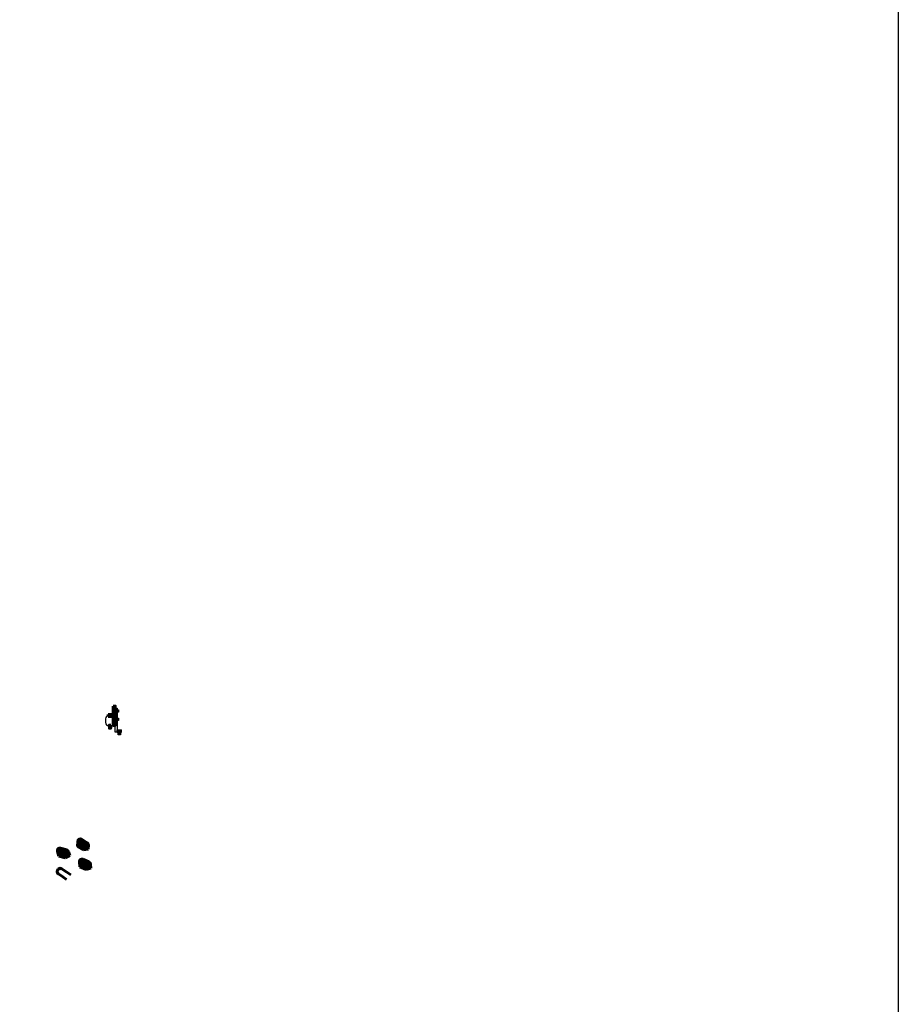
# Model space of a CAD drawing. Header units: inches. Extents: x 298 to 9722, y 170 to 7422.
# Tile 28 of 36: x 8119 to 9722, y 1941 to 3738. Entities that reach past the tile are written whole.
import ezdxf

# ---------------------------------------------------------------- set-up
doc = ezdxf.new("R2010")
doc.units = ezdxf.units.IN
doc.header["$MEASUREMENT"] = 0
doc.layers.add('E-GND-GES', color=92, linetype='Continuous', lineweight=60)
doc.layers.add('E-LPS-COND', color=92, linetype='Continuous', lineweight=60)

msp = doc.modelspace()

# ---------------------------------------------------------------- hatches: boundary and pattern name
at = {"layer": 'E-GND-GES'}
h = msp.add_hatch(color=0, dxfattribs=at)
h.dxf.hatch_style = 1
h.paths.add_polyline_path([(8289.27763, 2450.26348), (8293.01419, 2450.26348), (8293.01419, 2485.52106), (8289.27763, 2485.52106)])
h = msp.add_hatch(color=0, dxfattribs=at)
h.dxf.hatch_style = 1
h.paths.add_polyline_path([(8287.38919, 2470.39227), (8280.40374, 2470.39227), (8280.40374, 2466.64227), (8287.38919, 2466.64227)])
h.paths.add_polyline_path([(8289.27763, 2470.39227), (8287.38919, 2470.39227), (8287.38919, 2466.64227), (8289.27763, 2466.64227)])
h = msp.add_hatch(color=0, dxfattribs=at)
h.dxf.hatch_style = 1
h.paths.add_polyline_path([(8284.85794, 2445.22783), (8284.85794, 2450.78117), (8283.66947, 2448.0045), (8283.66947, 2445.22783)])
h.paths.add_polyline_path([(8284.85794, 2450.78117), (8283.66947, 2450.78117), (8283.66947, 2448.0045)], flags=17)
h.paths.add_polyline_path([(8283.66947, 2448.0045), (8283.66947, 2450.78117), (8282.481, 2450.78117), (8282.481, 2445.22783)])
h.paths.add_polyline_path([(8283.63862, 2445.22783, -0.0151483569), (8283.66947, 2448.0045), (8282.481, 2445.22783)])
h = msp.add_hatch(color=0, dxfattribs=at)
h.dxf.hatch_style = 1
h.paths.add_polyline_path([(8283.66947, 2445.22783), (8283.66947, 2448.0045), (8282.481, 2445.22783)])
at = {"layer": 'E-GND-GES', "lineweight": 30}
h = msp.add_hatch(color=0, dxfattribs=at)
h.dxf.hatch_style = 1
h.paths.add_polyline_path([(8304.26199, 2442.2183), (8296.50201, 2442.21208), (8296.50201, 2437.72484), (8304.29389, 2437.73264)])
h = msp.add_hatch(color=0, dxfattribs=at)
h.dxf.hatch_style = 1
h.paths.add_polyline_path([(8300.39783, 2437.74644), (8298.31979, 2437.74644), (8298.31979, 2433.1558), (8300.39882, 2433.1558)])
h.paths.add_polyline_path([(8302.47612, 2437.74644), (8300.39783, 2437.74644), (8300.39882, 2433.1558), (8302.47612, 2433.1558)])
at = {"layer": 'E-GND-GES'}
h = msp.add_hatch(color=0, dxfattribs=at)
h.dxf.hatch_style = 1
edge = h.paths.add_edge_path()
edge.add_ellipse((8239.4684, 2232.16978), major_axis=(-4.53024, 0.36071), ratio=0.9996974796, start_angle=-117.21458782, end_angle=4.77478595)
edge.add_line((8240.45377, 2236.93205), (8231.81019, 2242.45878))
edge.add_ellipse((8229.29262, 2238.67457), major_axis=(-4.53071, 0.36075), ratio=0.9995949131, start_angle=-119.00460908, end_angle=4.77527362)
edge.add_line((8224.74762, 2238.65705), (8224.24123, 2229.50962))
edge.add_line((8224.24123, 2229.50962), (8234.41701, 2223.00483))
edge.add_line((8234.41701, 2223.00483), (8235.02346, 2233.9498))
h = msp.add_hatch(color=0, dxfattribs=at)
h.dxf.hatch_style = 1
edge = h.paths.add_edge_path()
edge.add_line((8234.92386, 2232.15226), (8234.41701, 2223.00483))
edge.add_line((8234.41701, 2223.00483), (8243.59609, 2224.45019))
edge.add_line((8243.59609, 2224.45019), (8243.99865, 2231.80907))
edge.add_ellipse((8239.4684, 2232.16978), major_axis=(-4.53024, 0.36071), ratio=0.9996974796, start_angle=-180, end_angle=4.77478595)
h = msp.add_hatch(color=0, dxfattribs=at)
h.dxf.hatch_style = 1
edge = h.paths.add_edge_path()
edge.add_ellipse((8203.63297, 2218.84502), major_axis=(-4.40921, -1.10095), ratio=0.9996974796, start_angle=-117.21458782, end_angle=4.77478595)
edge.add_line((8203.05025, 2223.67312), (8193.09654, 2226.15906))
edge.add_ellipse((8191.91535, 2221.77008), major_axis=(-4.40966, -1.10107), ratio=0.9995949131, start_angle=-119.00460908, end_angle=4.77527362)
edge.add_line((8187.61262, 2220.30589), (8190.04605, 2211.47355))
edge.add_line((8190.04605, 2211.47355), (8201.76368, 2208.54848))
edge.add_line((8201.76368, 2208.54848), (8198.85258, 2219.11663))
h = msp.add_hatch(color=0, dxfattribs=at)
h.dxf.hatch_style = 1
edge = h.paths.add_edge_path()
edge.add_line((8199.33068, 2217.38098), (8201.76368, 2208.54848))
edge.add_line((8201.76368, 2208.54848), (8210.00439, 2212.8421))
edge.add_line((8210.00439, 2212.8421), (8208.04218, 2219.94597))
edge.add_ellipse((8203.63297, 2218.84502), major_axis=(-4.40921, -1.10095), ratio=0.9996974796, start_angle=-180, end_angle=4.77478595)
h = msp.add_hatch(color=0, dxfattribs=at)
h.dxf.hatch_style = 1
edge = h.paths.add_edge_path()
edge.add_ellipse((8243.33353, 2197.0473), major_axis=(-4.53112, -0.34958), ratio=0.9996974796, start_angle=-117.21458783, end_angle=4.77478595)
edge.add_line((8243.56483, 2201.90494), (8234.16566, 2206.01735))
edge.add_ellipse((8232.26849, 2201.88709), major_axis=(-4.53158, -0.34962), ratio=0.9995949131, start_angle=-119.00460908, end_angle=4.77527362)
edge.add_line((8227.78173, 2201.16159), (8228.70685, 2192.04698))
edge.add_line((8228.70685, 2192.04698), (8239.77189, 2187.2072))
edge.add_line((8239.77189, 2187.2072), (8238.66553, 2198.11298))
h = msp.add_hatch(color=0, dxfattribs=at)
h.dxf.hatch_style = 1
edge = h.paths.add_edge_path()
edge.add_line((8238.84723, 2196.32188), (8239.77189, 2187.2072))
edge.add_line((8239.77189, 2187.2072), (8248.61364, 2190.06516))
edge.add_line((8248.61364, 2190.06516), (8247.86465, 2197.39688))
edge.add_ellipse((8243.33353, 2197.0473), major_axis=(-4.53112, -0.34958), ratio=0.9996974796, start_angle=-180, end_angle=4.77478595)

# ---------------------------------------------------------------- linework, layer by layer
at = {"layer": 'E-GND-GES', "color": 0, "lineweight": 30}
for p, q in [((8275.58694, 2462.39241), (8275.58689, 2455.41268)), ((8296.50201, 2477.31207), (8293.01419, 2477.31207)), ((8296.50201, 2476.06207), (8293.01419, 2476.06207)), ((8296.50201, 2462.04364), (8293.01419, 2462.04364)), ((8294.71953, 2477.31207), (8293.88134, 2476.06207)), ((8294.71953, 2462.04364), (8293.88134, 2460.79364)), ((8295.5146, 2477.31207), (8294.67641, 2476.06207)), ((8295.5146, 2462.04364), (8294.67641, 2460.79364)), ((8296.30968, 2477.31207), (8295.47149, 2476.06207)), ((8296.30968, 2462.04364), (8295.47149, 2460.79364)), ((8296.50201, 2477.72848), (8298.80723, 2477.72848)), ((8296.50201, 2477.31207), (8296.50201, 2476.06207)), ((8296.50201, 2475.61004), (8298.80723, 2475.61004)), ((8296.50201, 2462.46005), (8298.80723, 2462.46005)), ((8296.50201, 2462.04364), (8296.50201, 2460.79364)), ((8296.50201, 2460.79364), (8293.01419, 2460.79364)), ((8296.50201, 2460.34161), (8298.80723, 2460.34161)), ((8296.50201, 2442.21208), (8304.26199, 2442.2183)), ((8296.50201, 2437.72484), (8296.50201, 2442.21208)), ((8296.50201, 2437.72484), (8304.29364, 2437.77303)), ((8298.31979, 2437.74644), (8298.31979, 2437.74644)), ((8304.29389, 2437.73264), (8304.26253, 2442.2183))]:
    msp.add_line(p, q, dxfattribs=at)
at = {"layer": 'E-GND-GES', "color": 0}
for p, q in [((8289.27763, 2470.39227), (8280.40374, 2470.39227)), ((8280.40374, 2470.39227), (8280.40374, 2466.64227)), ((8289.27763, 2466.64227), (8280.40374, 2466.64227)), ((8282.92583, 2468.39227), (8281.58706, 2468.3923)), ((8293.92445, 2477.31207), (8293.08626, 2476.06207)), ((8293.92445, 2462.04364), (8293.08626, 2460.79364)), ((8281.58069, 2449.41257), (8283.92244, 2449.41166)), ((8224.24123, 2229.50962), (8224.74762, 2238.65705)), ((8234.41701, 2223.00483), (8224.24123, 2229.50962)), ((8241.86088, 2236.03235), (8231.80562, 2242.46169)), ((8234.41701, 2223.00483), (8234.92386, 2232.15226)), ((8243.59609, 2224.45019), (8243.99865, 2231.80907)), ((8190.04605, 2211.47355), (8187.61262, 2220.30589)), ((8201.76368, 2208.54848), (8190.04605, 2211.47355)), ((8204.67063, 2223.26843), (8193.09129, 2226.16037)), ((8201.76368, 2208.54848), (8199.33068, 2217.38098)), ((8210.00439, 2212.8421), (8201.76368, 2208.54848)), ((8210.00439, 2212.8421), (8208.04218, 2219.94597)), ((8243.59609, 2224.45019), (8234.41701, 2223.00483)), ((8228.70685, 2192.04698), (8227.78173, 2201.16159)), ((8239.77189, 2187.2072), (8228.70685, 2192.04698)), ((8245.09494, 2201.23547), (8234.1607, 2206.01952)), ((8239.77189, 2187.2072), (8238.84723, 2196.32188)), ((8248.61364, 2190.06516), (8247.86465, 2197.39688)), ((8197.40341, 2173.81582), (8189.28489, 2179.23084)), ((8204.67655, 2182.41115), (8194.4987, 2189.19972)), ((8204.35906, 2169.17644), (8197.40341, 2173.81582)), ((8211.96151, 2177.55211), (8204.67655, 2182.41115)), ((8248.61364, 2190.06516), (8239.77189, 2187.2072))]:
    msp.add_line(p, q, dxfattribs=at)
at = {"layer": 'E-GND-GES', "color": 0, "lineweight": 30}
for points in [[(6516.07421, 7421.71644), (9721.51127, 7421.71644), (9721.51127, 169.76903), (6516.07421, 169.76903)], [(8293.01419, 2481.52859), (8296.50201, 2481.52859), (8296.50201, 2437.72484), (8293.01419, 2437.72484)], [(8296.50201, 2478.75363), (8298.80723, 2478.75363), (8298.80723, 2474.62051), (8296.50201, 2474.62051)], [(8296.50201, 2463.4852), (8298.80723, 2463.4852), (8298.80723, 2459.35208), (8296.50201, 2459.35208)], [(8298.31979, 2437.74644), (8302.47612, 2437.74644), (8302.47612, 2433.1558), (8298.31979, 2433.1558)]]:
    msp.add_lwpolyline(points, close=True, dxfattribs=at)
at = {"layer": 'E-GND-GES', "color": 0}
msp.add_lwpolyline([(8289.27763, 2485.52106), (8293.01419, 2485.52106), (8293.01419, 2450.26348), (8289.27763, 2450.26348)], close=True, dxfattribs=at)
at = {"layer": 'E-GND-GES', "color": 0, "lineweight": 30}
for centre, start, end in [((8281.58694, 2462.3923), 89.99889216, 179.99889216), ((8281.58689, 2455.41256), 179.99889216, 269.94077239)]:
    msp.add_arc(centre, 6, start, end, dxfattribs=at)
at = {"layer": 'E-GND-GES', "color": 0, "extrusion": (0, 0, -1)}
for centre, major_axis, ratio, start_param, end_param in [((8229.29262, 2238.67457), (-4.53071, 0.36075), 0.9995949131, 6.1998410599, 8.3602075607), ((8239.4684, 2232.16978), (-4.53024, 0.36071), 0.9996974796, 6.1998495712, 9.4247779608), ((8191.91535, 2221.77008), (-4.40966, -1.10107), 0.9995949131, 6.1998410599, 8.3602075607), ((8203.63297, 2218.84502), (-4.40921, -1.10095), 0.9996974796, 6.1998495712, 9.4247779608), ((8232.26849, 2201.88709), (-4.53158, -0.34962), 0.9995949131, 6.1998410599, 8.3602075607), ((8243.33353, 2197.0473), (-4.53112, -0.34958), 0.9996974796, 6.1998495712, 9.4247779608)]:
    msp.add_ellipse(centre, major_axis=major_axis, ratio=ratio, start_param=start_param, end_param=end_param, dxfattribs=at)
at = {"layer": 'E-GND-GES', "color": 0}
msp.add_ellipse((8191.89179, 2184.21528), major_axis=(-2.6069, -4.98444), ratio=0.7989329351, start_param=2.9714347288, end_param=6.2831853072, dxfattribs=at)
at = {"layer": 'E-LPS-COND', "color": 0}
msp.add_line((8284.85794, 2450.78117), (8282.481, 2445.22783), dxfattribs=at)
msp.add_lwpolyline([(8284.85794, 2450.78117), (8284.85794, 2445.22783), (8282.481, 2445.22783), (8282.481, 2450.78117)], close=True, dxfattribs=at)

doc.saveas('drawing.dxf')
